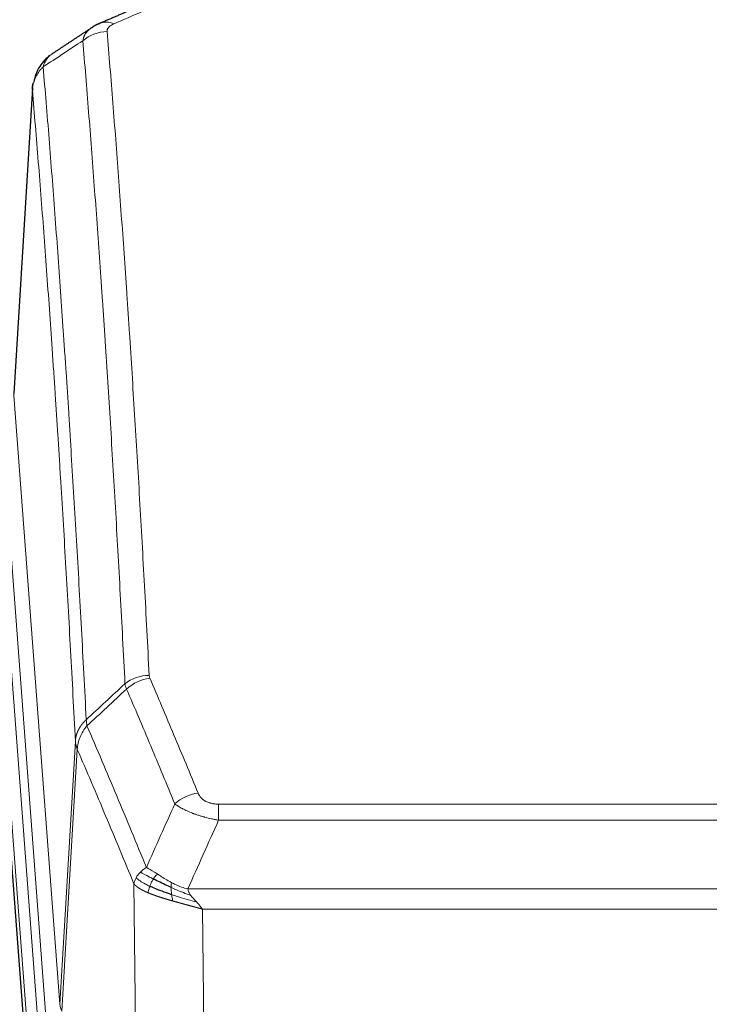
# Model space of a CAD drawing. Header units: inches. Extents: x 0 to 23760, y -13 to 16800.
# Tile 187 of 222: x 17247 to 17443, y 13853 to 14132. Entities that reach past the tile are written whole.
import ezdxf

# ---------------------------------------------------------------- set-up
doc = ezdxf.new("R2010")
doc.units = ezdxf.units.IN
doc.layers.add('254', color=7, linetype='Continuous', true_color=0xffffff)

msp = doc.modelspace()

# ---------------------------------------------------------------- linework, layer by layer
at = {"layer": '254', "color": 2, "linetype": 'Continuous', "lineweight": 25}
for p, q in [((17250.986, 14113.052), (17245.735, 14026.416)), ((17249.099, 13840.546), (17235.982, 14014))]:
    msp.add_line(p, q, dxfattribs=at)
at = {"layer": '254', "color": 110, "linetype": 'Continuous', "lineweight": 13}
for p, q in [((17250.988, 14112.43), (17245.74, 14025.841)), ((17245.74, 14025.841), (17258.806, 13853.068)), ((17239.356, 14022.849), (17252.467, 13849.489)), ((17241.748, 14022.414), (17254.814, 13849.641)), ((17249.473, 13846.919), (17236.362, 14020.279)), ((17258.806, 13853.068), (17263.183, 13927.744)), ((17263.739, 13925.411), (17259.387, 13851.159)), ((17303.832, 13909.863), (17509.175, 13909.863)), ((17303.832, 13905.3), (17303.832, 13909.863)), ((17509.175, 13905.3), (17303.832, 13905.3)), ((17280.739, 13811.615), (17279.782, 13887.266)), ((17295.101, 13885.82), (17517.906, 13885.82)), ((17513.793, 13880.076), (17299.214, 13880.076)), ((17299.214, 13880.076), (17300.182, 13803.58))]:
    msp.add_line(p, q, dxfattribs=at)
for centre, major_axis, ratio, start_param, end_param in [((17274.15, 14122.229), (3.975, -9.176), 0.6408251, 2.5472213, 3.141301), ((17272.178, 14120.036), (-9.964, -0.842), 0.9013977, 4.6363308, 5.3961502), ((17284.137, 13938.115), (-9.987, -0.512), 0.8285973, 4.6699673, 5.4273767), ((17284.324, 13937.323), (-9.188, -3.948), 0.8056434, 4.3791539, 5.1247913), ((17297.985, 13904.862), (-9.245, -3.812), 0.7933159, 4.3962573, 5.1392153), ((17278.832, 13853.58), (20.038, 0.241), 0.4621297, 3.1708089, 3.3799603)]:
    msp.add_ellipse(centre, major_axis=major_axis, ratio=ratio, start_param=start_param, end_param=end_param, dxfattribs=at)
at = {"layer": '254', "color": 2, "linetype": 'Continuous', "lineweight": 25}
for points, degree in [([(17278.206, 14134.869), (17270.175, 14131.4)], 1), ([(17270.206, 14131.333), (17268.844, 14131.03), (17267.854, 14130.1)], 2), ([(17267.785, 14130.126), (17262.156, 14126.405), (17256.534, 14122.695)], 2)]:
    msp.add_open_spline(points, degree=degree, dxfattribs=at)
at = {"layer": '254', "color": 110, "linetype": 'Continuous', "lineweight": 13}
for points in [[(17282.159, 14134.729), (17279.49, 14133.576), (17276.82, 14132.419), (17274.15, 14131.258)], [(17265.295, 14126.467), (17261.542, 14123.991), (17257.792, 14121.517), (17254.043, 14119.046)], [(17266.272, 13933.806), (17269.937, 13937.215), (17273.603, 13940.622), (17277.269, 13944.028)], [(17277.728, 13942.523), (17277.615, 13942.781), (17277.427, 13943.29), (17277.31, 13943.785), (17277.269, 13944.028)], [(17277.728, 13942.523), (17273.979, 13939.039), (17270.231, 13935.555), (17266.484, 13932.069)], [(17283.338, 13891.912), (17286.012, 13897.934), (17288.701, 13903.949), (17291.405, 13909.96)], [(17303.832, 13905.3), (17300.904, 13898.813), (17297.994, 13892.32), (17295.101, 13885.82)]]:
    msp.add_open_spline(points, degree=3, dxfattribs=at)
for points, knots in [([(17272.178, 14129.056), (17272.17, 14129.158), (17272.172, 14129.26), (17272.189, 14129.387), (17272.193, 14129.413), (17272.203, 14129.464), (17272.208, 14129.489), (17272.227, 14129.565), (17272.243, 14129.616), (17272.298, 14129.766), (17272.347, 14129.864), (17272.467, 14130.059), (17272.539, 14130.154), (17272.665, 14130.296), (17272.711, 14130.343), (17272.783, 14130.412), (17272.808, 14130.436), (17272.859, 14130.482), (17272.885, 14130.504), (17273.02, 14130.617), (17273.138, 14130.704), (17273.394, 14130.873), (17273.532, 14130.954), (17273.827, 14131.11), (17273.984, 14131.185), (17274.15, 14131.258)], [0, 0, 0, 0, 0.125, 0.125, 0.15625, 0.15625, 0.1875, 0.1875, 0.25, 0.25, 0.375, 0.375, 0.5, 0.5, 0.5625, 0.5625, 0.59375, 0.59375, 0.625, 0.625, 0.75, 0.75, 0.875, 0.875, 1, 1, 1, 1]), ([(17265.295, 14126.467), (17265.331, 14126.711), (17265.385, 14126.95), (17265.473, 14127.24), (17265.491, 14127.298), (17265.531, 14127.413), (17265.552, 14127.47), (17265.617, 14127.64), (17265.665, 14127.751), (17265.822, 14128.079), (17266.063, 14128.501), (17266.371, 14128.893), (17266.627, 14129.175), (17266.739, 14129.291), (17266.858, 14129.403), (17266.906, 14129.447), (17266.93, 14129.47), (17267.003, 14129.536), (17267.053, 14129.579), (17267.307, 14129.794), (17267.526, 14129.956), (17267.767, 14130.114), (17267.776, 14130.12), (17267.785, 14130.125)], [0, 0, 0, 0, 0.1656246, 0.1656246, 0.2070308, 0.2070308, 0.2484369, 0.2484369, 0.3312492, 0.3312492, 0.4968738, 0.6624984, 0.6624984, 0.7453108, 0.7660138, 0.7660138, 0.7867169, 0.7867169, 0.8281231, 0.8281231, 0.9937477, 0.9937477, 1, 1, 1, 1]), ([(17272.178, 14129.056), (17272.736, 14122.436), (17273.836, 14108.946), (17275.444, 14087.961), (17276.486, 14073.472), (17277.257, 14062.418), (17277.639, 14056.844), (17278.018, 14051.199), (17278.269, 14047.421), (17278.394, 14045.524), (17279.018, 14035.999), (17279.509, 14028.258), (17280.234, 14016.462), (17280.474, 14012.501), (17280.95, 14004.518), (17281.186, 14000.497), (17281.888, 13988.344), (17282.809, 13971.902), (17283.699, 13954.983), (17284.137, 13946.404)], [0, 0, 0, 0, 0.125, 0.25, 0.375, 0.375, 0.4375, 0.46875, 0.46875, 0.5, 0.5, 0.625, 0.625, 0.6875, 0.6875, 0.75, 0.75, 0.875, 1, 1, 1, 1]), ([(17277.269, 13944.028), (17276.831, 13952.597), (17275.939, 13969.495), (17275.017, 13985.918), (17274.314, 13998.057), (17274.078, 14002.073), (17273.602, 14010.046), (17273.362, 14014.003), (17272.635, 14025.785), (17272.143, 14033.517), (17271.519, 14043.031), (17271.394, 14044.926), (17271.142, 14048.7), (17270.763, 14054.338), (17270.38, 14059.905), (17269.609, 14070.947), (17268.565, 14085.419), (17266.955, 14106.38), (17265.853, 14119.854), (17265.295, 14126.467)], [0, 0, 0, 0, 0.125, 0.25, 0.25, 0.3125, 0.3125, 0.375, 0.375, 0.5, 0.5, 0.53125, 0.53125, 0.5625, 0.625, 0.625, 0.75, 0.875, 1, 1, 1, 1]), ([(17254.043, 14119.046), (17254.172, 14119.571), (17254.35, 14120.06), (17254.807, 14120.958), (17255.085, 14121.367), (17255.572, 14121.913), (17255.747, 14122.084), (17256.113, 14122.398), (17256.303, 14122.542), (17256.504, 14122.674)], [0, 0, 0, 0, 0.335226, 0.335226, 0.6704519, 0.6704519, 0.8380649, 0.8380649, 1, 1, 1, 1]), ([(17250.988, 14112.43), (17251.017, 14113.036), (17251.107, 14113.642), (17251.33, 14114.535), (17251.419, 14114.83), (17251.625, 14115.412), (17251.742, 14115.699), (17252.003, 14116.263), (17252.148, 14116.54), (17252.462, 14117.081), (17252.632, 14117.345), (17252.996, 14117.859), (17253.19, 14118.109), (17253.6, 14118.591), (17253.817, 14118.823), (17254.043, 14119.046)], [0, 0, 0, 0, 0.25, 0.25, 0.375, 0.375, 0.5, 0.5, 0.625, 0.625, 0.75, 0.75, 0.875, 0.875, 1, 1, 1, 1]), ([(17254.043, 14119.046), (17254.615, 14112.355), (17255.742, 14098.713), (17257.387, 14077.471), (17258.454, 14062.792), (17259.242, 14051.588), (17259.633, 14045.938), (17260.085, 14039.261), (17260.277, 14036.381), (17260.405, 14034.457), (17260.469, 14033.493), (17260.788, 14028.663), (17261.168, 14022.82), (17261.606, 14015.92), (17261.792, 14012.945), (17261.916, 14010.957), (17261.978, 14009.962), (17262.534, 14000.984), (17263.507, 13984.776), (17264.918, 13959.724), (17265.826, 13942.528), (17266.272, 13933.806)], [0, 0, 0, 0, 0.125, 0.25, 0.375, 0.375, 0.4375, 0.46875, 0.484375, 0.484375, 0.5, 0.5, 0.5625, 0.59375, 0.609375, 0.609375, 0.625, 0.625, 0.75, 0.875, 1, 1, 1, 1]), ([(17263.183, 13927.744), (17262.738, 13936.438), (17261.832, 13953.58), (17260.425, 13978.554), (17259.455, 13994.712), (17258.901, 14003.663), (17258.839, 14004.655), (17258.715, 14006.637), (17258.529, 14009.602), (17258.093, 14016.482), (17257.714, 14022.307), (17257.396, 14027.123), (17257.332, 14028.084), (17257.204, 14030.002), (17257.013, 14032.874), (17256.562, 14039.531), (17256.172, 14045.165), (17255.386, 14056.336), (17254.323, 14070.972), (17252.682, 14092.153), (17251.557, 14105.757), (17250.988, 14112.43)], [0, 0, 0, 0, 0.125, 0.25, 0.375, 0.375, 0.390625, 0.390625, 0.40625, 0.4375, 0.5, 0.5, 0.515625, 0.515625, 0.53125, 0.5625, 0.625, 0.625, 0.75, 0.875, 1, 1, 1, 1]), ([(17284.324, 13945.61), (17284.268, 13945.74), (17284.225, 13945.872), (17284.162, 13946.137), (17284.143, 13946.27), (17284.137, 13946.404)], [0, 0, 0, 0, 0.5, 0.5, 1, 1, 1, 1]), ([(17284.324, 13945.61), (17286.61, 13940.269), (17288.891, 13934.882), (17292.306, 13926.734), (17293.444, 13924.007), (17295.716, 13918.529), (17296.851, 13915.779), (17297.985, 13913.017)], [0, 0, 0, 0, 0.5, 0.5, 0.75, 0.75, 1, 1, 1, 1]), ([(17291.405, 13909.96), (17290.27, 13912.719), (17289.133, 13915.466), (17286.858, 13920.939), (17285.719, 13923.664), (17282.3, 13931.805), (17280.016, 13937.187), (17277.728, 13942.523)], [0, 0, 0, 0, 0.25, 0.25, 0.5, 0.5, 1, 1, 1, 1]), ([(17263.183, 13927.744), (17263.184, 13927.759), (17263.186, 13927.789), (17263.189, 13927.834), (17263.192, 13927.879), (17263.195, 13927.924), (17263.199, 13927.968), (17263.203, 13928.013), (17263.208, 13928.058), (17263.212, 13928.103), (17263.217, 13928.147), (17263.222, 13928.192), (17263.228, 13928.237), (17263.233, 13928.281), (17263.239, 13928.326), (17263.245, 13928.371), (17263.251, 13928.415), (17263.258, 13928.46), (17263.265, 13928.504), (17263.272, 13928.549), (17263.279, 13928.593), (17263.287, 13928.638), (17263.295, 13928.682), (17263.303, 13928.727), (17263.311, 13928.771), (17263.32, 13928.815), (17263.329, 13928.86), (17263.338, 13928.904), (17263.347, 13928.948), (17263.357, 13928.992), (17263.367, 13929.037), (17263.377, 13929.081), (17263.387, 13929.125), (17263.398, 13929.169), (17263.409, 13929.213), (17263.42, 13929.257), (17263.431, 13929.3), (17263.443, 13929.344), (17263.455, 13929.388), (17263.467, 13929.432), (17263.479, 13929.476), (17263.492, 13929.519), (17263.505, 13929.563), (17263.518, 13929.606), (17263.531, 13929.65), (17263.545, 13929.693), (17263.559, 13929.737), (17263.573, 13929.78), (17263.587, 13929.823), (17263.602, 13929.866), (17263.617, 13929.909), (17263.632, 13929.952), (17263.647, 13929.995), (17263.662, 13930.038), (17263.678, 13930.081), (17263.694, 13930.124), (17263.711, 13930.167), (17263.727, 13930.21), (17263.744, 13930.252), (17263.761, 13930.295), (17263.778, 13930.337), (17263.795, 13930.38), (17263.813, 13930.422), (17263.831, 13930.464), (17263.849, 13930.506), (17263.868, 13930.548), (17263.886, 13930.59), (17263.905, 13930.632), (17263.924, 13930.674), (17263.944, 13930.716), (17263.963, 13930.758), (17263.983, 13930.799), (17264.003, 13930.841), (17264.024, 13930.882), (17264.044, 13930.924), (17264.065, 13930.965), (17264.092, 13931.018), (17264.126, 13931.083), (17264.167, 13931.16), (17264.208, 13931.237), (17264.251, 13931.313), (17264.294, 13931.389), (17264.338, 13931.464), (17264.383, 13931.54), (17264.428, 13931.614), (17264.475, 13931.689), (17264.522, 13931.763), (17264.57, 13931.837), (17264.619, 13931.911), (17264.668, 13931.984), (17264.718, 13932.057), (17264.769, 13932.129), (17264.821, 13932.202), (17264.873, 13932.273), (17264.926, 13932.345), (17264.98, 13932.416), (17265.035, 13932.486), (17265.09, 13932.556), (17265.146, 13932.626), (17265.203, 13932.695), (17265.261, 13932.764), (17265.319, 13932.833), (17265.378, 13932.901), (17265.437, 13932.969), (17265.498, 13933.036), (17265.558, 13933.103), (17265.62, 13933.169), (17265.682, 13933.235), (17265.745, 13933.3), (17265.809, 13933.365), (17265.873, 13933.43), (17265.938, 13933.494), (17266.004, 13933.557), (17266.07, 13933.62), (17266.137, 13933.683), (17266.204, 13933.745), (17266.249, 13933.786), (17266.272, 13933.806)], [0, 0, 0, 0, 0.0066687, 0.0133374, 0.0200061, 0.0266746, 0.0333432, 0.0400116, 0.0466801, 0.0533484, 0.0600168, 0.066685, 0.0733532, 0.0800214, 0.0866895, 0.0933575, 0.1000255, 0.1066935, 0.1133614, 0.1200292, 0.126697, 0.1333647, 0.1400324, 0.1467001, 0.1533676, 0.1600352, 0.1667026, 0.1733701, 0.1800374, 0.1867047, 0.193372, 0.2000392, 0.2067064, 0.2133735, 0.2200405, 0.2267075, 0.2333745, 0.2400414, 0.2467082, 0.253375, 0.2600418, 0.2667085, 0.2733751, 0.2800417, 0.2867082, 0.2933747, 0.3000412, 0.3067075, 0.3133739, 0.3200401, 0.3267064, 0.3333725, 0.3400387, 0.3467047, 0.3533708, 0.3600367, 0.3667026, 0.3733685, 0.3800343, 0.3867001, 0.3933658, 0.4000315, 0.4066971, 0.4133626, 0.4200281, 0.4266936, 0.433359, 0.4400243, 0.4466896, 0.4533549, 0.4600201, 0.4666852, 0.4733503, 0.4800154, 0.4866804, 0.4933453, 0.5000102, 0.5125098, 0.5250093, 0.5375088, 0.5500082, 0.5625077, 0.5750071, 0.5875066, 0.600006, 0.6125054, 0.6250049, 0.6375043, 0.6500037, 0.6625032, 0.6750026, 0.6875021, 0.7000016, 0.7125011, 0.7250006, 0.7375001, 0.7499997, 0.7624993, 0.7749989, 0.7874985, 0.7999982, 0.812498, 0.8249977, 0.8374975, 0.8499974, 0.8624973, 0.8749972, 0.8874972, 0.8999973, 0.9124974, 0.9249976, 0.9374978, 0.9499981, 0.9624985, 0.9749989, 0.9874994, 1, 1, 1, 1]), ([(17263.739, 13925.411), (17263.76, 13925.994), (17263.838, 13926.582), (17264.102, 13927.748), (17264.287, 13928.327), (17264.759, 13929.459), (17265.044, 13930.011), (17265.703, 13931.075), (17266.076, 13931.586), (17266.484, 13932.069)], [0, 0, 0, 0, 0.25, 0.25, 0.5, 0.5, 0.75, 0.75, 1, 1, 1, 1]), ([(17266.484, 13932.069), (17266.409, 13932.363), (17266.367, 13932.665), (17266.309, 13933.255), (17266.293, 13933.542), (17266.272, 13933.806)], [0, 0, 0, 0, 0.5, 0.5, 1, 1, 1, 1]), ([(17266.484, 13932.069), (17269.306, 13925.514), (17272.122, 13918.89), (17276.336, 13908.85), (17277.738, 13905.486), (17280.541, 13898.725), (17281.94, 13895.327), (17283.338, 13891.912)], [0, 0, 0, 0, 0.5, 0.5, 0.75, 0.75, 1, 1, 1, 1]), ([(17263.739, 13925.411), (17263.734, 13925.423), (17263.724, 13925.448), (17263.709, 13925.487), (17263.694, 13925.525), (17263.678, 13925.565), (17263.663, 13925.605), (17263.648, 13925.645), (17263.632, 13925.687), (17263.617, 13925.729), (17263.601, 13925.771), (17263.586, 13925.814), (17263.571, 13925.858), (17263.555, 13925.902), (17263.54, 13925.947), (17263.525, 13925.993), (17263.51, 13926.039), (17263.495, 13926.086), (17263.48, 13926.134), (17263.465, 13926.182), (17263.451, 13926.23), (17263.436, 13926.28), (17263.422, 13926.33), (17263.408, 13926.38), (17263.394, 13926.431), (17263.38, 13926.483), (17263.367, 13926.536), (17263.346, 13926.62), (17263.32, 13926.732), (17263.292, 13926.869), (17263.268, 13926.997), (17263.249, 13927.114), (17263.233, 13927.221), (17263.22, 13927.318), (17263.21, 13927.405), (17263.202, 13927.482), (17263.196, 13927.549), (17263.192, 13927.606), (17263.188, 13927.653), (17263.186, 13927.69), (17263.184, 13927.717), (17263.183, 13927.734), (17263.183, 13927.742), (17263.183, 13927.744)], [0, 0, 0, 0, 0.0155037, 0.0313049, 0.0474035, 0.0637997, 0.0804935, 0.097485, 0.1147743, 0.1323613, 0.1502462, 0.1684289, 0.1869096, 0.2056883, 0.224765, 0.2441397, 0.2638126, 0.2837835, 0.3040527, 0.32462, 0.3454856, 0.3666494, 0.3881116, 0.409872, 0.4319308, 0.454288, 0.4769435, 0.4998975, 0.5635611, 0.6228928, 0.6778927, 0.7285606, 0.7748966, 0.8169007, 0.8545729, 0.8879131, 0.9169214, 0.9415977, 0.9619421, 0.9779545, 0.989635, 0.9969835, 1, 1, 1, 1]), ([(17279.782, 13887.266), (17278.451, 13890.507), (17277.119, 13893.732), (17274.451, 13900.152), (17273.115, 13903.346), (17269.105, 13912.883), (17266.425, 13919.178), (17263.739, 13925.411)], [0, 0, 0, 0, 0.25, 0.25, 0.5, 0.5, 1, 1, 1, 1]), ([(17303.832, 13909.863), (17303.65, 13909.863), (17303.467, 13909.868), (17303.104, 13909.886), (17302.924, 13909.901), (17302.568, 13909.939), (17302.393, 13909.963), (17302.046, 13910.021), (17301.875, 13910.056), (17301.664, 13910.106), (17301.622, 13910.116), (17301.538, 13910.137), (17301.414, 13910.17), (17301.293, 13910.206), (17301.054, 13910.281), (17300.746, 13910.39), (17300.459, 13910.517), (17300.286, 13910.602), (17300.251, 13910.619), (17300.183, 13910.655), (17300.15, 13910.672), (17300.05, 13910.727), (17299.985, 13910.764), (17299.795, 13910.877), (17299.676, 13910.955), (17299.449, 13911.118), (17299.342, 13911.202), (17299.139, 13911.374), (17299.044, 13911.463), (17298.931, 13911.577), (17298.908, 13911.6), (17298.865, 13911.646), (17298.843, 13911.67), (17298.779, 13911.74), (17298.738, 13911.787), (17298.62, 13911.928), (17298.546, 13912.024), (17298.409, 13912.217), (17298.346, 13912.315), (17298.169, 13912.611), (17298.069, 13912.813), (17297.985, 13913.017)], [0, 0, 0, 0, 0.0625, 0.0625, 0.125, 0.125, 0.1875, 0.1875, 0.25, 0.25, 0.265625, 0.265625, 0.28125, 0.3125, 0.3125, 0.375, 0.4375, 0.4375, 0.453125, 0.453125, 0.46875, 0.46875, 0.5, 0.5, 0.5625, 0.5625, 0.625, 0.625, 0.6875, 0.6875, 0.703125, 0.703125, 0.71875, 0.71875, 0.75, 0.75, 0.8125, 0.8125, 0.875, 0.875, 1, 1, 1, 1]), ([(17303.832, 13905.3), (17303.498, 13905.36), (17303.164, 13905.424), (17302.501, 13905.557), (17302.173, 13905.627), (17301.197, 13905.844), (17300.559, 13906), (17299.857, 13906.189), (17299.779, 13906.21), (17299.623, 13906.253), (17299.546, 13906.274), (17299.314, 13906.34), (17299.162, 13906.383), (17298.707, 13906.517), (17298.112, 13906.7), (17297.539, 13906.891), (17297.118, 13907.038), (17296.91, 13907.113), (17296.704, 13907.189), (17296.568, 13907.239), (17296.5, 13907.265), (17295.894, 13907.495), (17295.386, 13907.705), (17294.667, 13908.029), (17294.435, 13908.138), (17294.096, 13908.304), (17293.985, 13908.36), (17293.767, 13908.472), (17293.659, 13908.528), (17293.132, 13908.81), (17292.744, 13909.037), (17292.029, 13909.496), (17291.703, 13909.727), (17291.405, 13909.96)], [0, 0, 0, 0, 0.0625, 0.0625, 0.125, 0.125, 0.25, 0.25, 0.265625, 0.265625, 0.28125, 0.28125, 0.3125, 0.3125, 0.375, 0.4375, 0.4375, 0.46875, 0.484375, 0.484375, 0.5, 0.5, 0.625, 0.625, 0.6875, 0.6875, 0.71875, 0.71875, 0.75, 0.75, 0.875, 0.875, 1, 1, 1, 1]), ([(17280.421, 13888.979), (17280.577, 13889.254), (17280.757, 13889.526), (17281.161, 13890.057), (17281.386, 13890.316), (17281.631, 13890.567)], [0, 0, 0, 0, 0.5, 0.5, 1, 1, 1, 1]), ([(17281.631, 13890.567), (17281.877, 13890.811), (17282.143, 13891.047), (17282.714, 13891.496), (17283.018, 13891.71), (17283.338, 13891.912)], [0, 0, 0, 0, 0.5, 0.5, 1, 1, 1, 1]), ([(17285.289, 13888.636), (17284.918, 13888.824), (17284.561, 13889.007), (17283.2, 13889.712), (17282.33, 13890.184), (17281.631, 13890.567)], [0, 0, 0, 0, 0.25, 0.25, 1, 1, 1, 1]), ([(17286.514, 13890.017), (17286.215, 13890.21), (17285.924, 13890.399), (17284.797, 13891.119), (17284.031, 13891.585), (17283.338, 13891.912)], [0, 0, 0, 0, 0.25, 0.25, 1, 1, 1, 1]), ([(17279.782, 13887.266), (17279.839, 13887.552), (17279.921, 13887.839), (17280.134, 13888.412), (17280.266, 13888.697), (17280.421, 13888.979)], [0, 0, 0, 0, 0.5, 0.5, 1, 1, 1, 1]), ([(17284.303, 13886.563), (17283.869, 13886.767), (17283.459, 13886.971), (17281.929, 13887.787), (17281.033, 13888.395), (17280.421, 13888.979)], [0, 0, 0, 0, 0.25, 0.25, 1, 1, 1, 1]), ([(17284.303, 13886.563), (17284.334, 13886.652), (17284.367, 13886.741), (17284.501, 13887.098), (17284.614, 13887.368), (17284.863, 13887.897), (17285, 13888.155), (17285.191, 13888.479), (17285.24, 13888.559), (17285.289, 13888.636)], [0, 0, 0, 0, 0.125, 0.125, 0.5, 0.5, 0.875, 0.875, 1, 1, 1, 1]), ([(17285.289, 13888.636), (17285.388, 13888.792), (17285.489, 13888.939), (17285.746, 13889.283), (17285.904, 13889.467), (17286.214, 13889.783), (17286.367, 13889.915), (17286.514, 13890.017)], [0, 0, 0, 0, 0.25, 0.25, 0.625, 0.625, 1, 1, 1, 1]), ([(17290.483, 13887.609), (17290.303, 13887.705), (17290.124, 13887.802), (17289.417, 13888.197), (17288.902, 13888.503), (17287.908, 13889.117), (17287.429, 13889.424), (17286.814, 13889.821), (17286.663, 13889.92), (17286.514, 13890.017)], [0, 0, 0, 0, 0.125, 0.125, 0.5, 0.5, 0.875, 0.875, 1, 1, 1, 1]), ([(17290.333, 13886.239), (17290.331, 13886.394), (17290.333, 13886.542), (17290.346, 13886.886), (17290.362, 13887.069), (17290.41, 13887.382), (17290.442, 13887.511), (17290.483, 13887.609)], [0, 0, 0, 0, 0.25, 0.25, 0.625, 0.625, 1, 1, 1, 1]), ([(17295.101, 13885.82), (17293.88, 13886.086), (17292.704, 13886.528), (17291.211, 13887.232), (17290.843, 13887.417), (17290.483, 13887.609)], [0, 0, 0, 0, 0.75, 0.75, 1, 1, 1, 1]), ([(17283.813, 13884.718), (17283.802, 13884.723), (17283.778, 13884.732), (17283.744, 13884.747), (17283.708, 13884.762), (17283.672, 13884.778), (17283.636, 13884.793), (17283.6, 13884.809), (17283.563, 13884.825), (17283.525, 13884.841), (17283.488, 13884.858), (17283.449, 13884.874), (17283.411, 13884.891), (17283.372, 13884.908), (17283.333, 13884.926), (17283.294, 13884.943), (17283.254, 13884.961), (17283.214, 13884.979), (17283.173, 13884.997), (17283.133, 13885.016), (17283.092, 13885.035), (17283.05, 13885.054), (17283.009, 13885.073), (17282.967, 13885.092), (17282.925, 13885.112), (17282.882, 13885.132), (17282.839, 13885.152), (17282.796, 13885.173), (17282.753, 13885.193), (17282.71, 13885.214), (17282.666, 13885.235), (17282.622, 13885.257), (17282.578, 13885.279), (17282.534, 13885.3), (17282.49, 13885.323), (17282.445, 13885.345), (17282.4, 13885.368), (17282.355, 13885.391), (17282.31, 13885.414), (17282.265, 13885.437), (17282.219, 13885.461), (17282.174, 13885.485), (17282.128, 13885.509), (17282.082, 13885.534), (17282.037, 13885.558), (17281.991, 13885.583), (17281.945, 13885.609), (17281.899, 13885.634), (17281.852, 13885.66), (17281.806, 13885.686), (17281.76, 13885.712), (17281.714, 13885.739), (17281.668, 13885.766), (17281.621, 13885.793), (17281.575, 13885.82), (17281.529, 13885.848), (17281.483, 13885.876), (17281.437, 13885.904), (17281.391, 13885.933), (17281.345, 13885.961), (17281.299, 13885.991), (17281.253, 13886.02), (17281.207, 13886.049), (17281.162, 13886.079), (17281.116, 13886.109), (17281.071, 13886.14), (17281.026, 13886.171), (17280.981, 13886.202), (17280.936, 13886.233), (17280.891, 13886.265), (17280.847, 13886.296), (17280.803, 13886.329), (17280.759, 13886.361), (17280.715, 13886.394), (17280.672, 13886.427), (17280.629, 13886.46), (17280.586, 13886.494), (17280.543, 13886.527), (17280.501, 13886.562), (17280.459, 13886.596), (17280.418, 13886.631), (17280.377, 13886.666), (17280.336, 13886.701), (17280.295, 13886.737), (17280.256, 13886.773), (17280.216, 13886.809), (17280.177, 13886.845), (17280.138, 13886.882), (17280.1, 13886.919), (17280.063, 13886.957), (17280.026, 13886.994), (17279.989, 13887.032), (17279.953, 13887.07), (17279.917, 13887.109), (17279.883, 13887.148), (17279.848, 13887.187), (17279.814, 13887.226), (17279.793, 13887.253), (17279.782, 13887.266)], [0, 0, 0, 0, 0.0060657, 0.012223, 0.0184718, 0.0248123, 0.0312443, 0.0377679, 0.0443831, 0.0510899, 0.0578883, 0.0647782, 0.0717598, 0.0788329, 0.0859977, 0.093254, 0.1006019, 0.1080414, 0.1155725, 0.1231952, 0.1309095, 0.1387154, 0.1466129, 0.1546019, 0.1626826, 0.1708549, 0.1791188, 0.1874742, 0.1959213, 0.20446, 0.2130903, 0.2218121, 0.2306256, 0.2395307, 0.2485274, 0.2576156, 0.2667955, 0.276067, 0.2854301, 0.2948848, 0.3044311, 0.314069, 0.3237985, 0.3336196, 0.3435324, 0.3535367, 0.3636326, 0.3738202, 0.3840993, 0.3944701, 0.4049324, 0.4154864, 0.426132, 0.4368691, 0.4476979, 0.4586183, 0.4696303, 0.480734, 0.4919292, 0.503216, 0.5145945, 0.5260645, 0.5376262, 0.5492795, 0.5610244, 0.5728609, 0.584789, 0.5968087, 0.60892, 0.621123, 0.6334175, 0.6458037, 0.6582815, 0.6708509, 0.6835119, 0.6962645, 0.7091087, 0.7220445, 0.735072, 0.748191, 0.7614017, 0.774704, 0.7880979, 0.8015834, 0.8151605, 0.8288293, 0.8425896, 0.8564416, 0.8703852, 0.8844204, 0.8985472, 0.9127656, 0.9270756, 0.9414773, 0.9559705, 0.9705554, 0.9852319, 1, 1, 1, 1]), ([(17283.813, 13884.718), (17283.849, 13884.898), (17283.892, 13885.103), (17283.997, 13885.549), (17284.06, 13885.791), (17284.186, 13886.213), (17284.242, 13886.387), (17284.303, 13886.563)], [0, 0, 0, 0, 0.375, 0.375, 0.75, 0.75, 1, 1, 1, 1]), ([(17290.816, 13882.386), (17290.794, 13882.392), (17290.75, 13882.405), (17290.684, 13882.423), (17290.618, 13882.442), (17290.552, 13882.461), (17290.486, 13882.48), (17290.42, 13882.499), (17290.354, 13882.518), (17290.287, 13882.537), (17290.221, 13882.556), (17290.155, 13882.575), (17290.088, 13882.594), (17290.022, 13882.613), (17289.955, 13882.633), (17289.889, 13882.652), (17289.822, 13882.671), (17289.755, 13882.691), (17289.689, 13882.71), (17289.622, 13882.73), (17289.555, 13882.749), (17289.488, 13882.769), (17289.421, 13882.789), (17289.354, 13882.809), (17289.287, 13882.828), (17289.22, 13882.848), (17289.153, 13882.868), (17289.086, 13882.888), (17289.019, 13882.908), (17288.952, 13882.928), (17288.885, 13882.948), (17288.818, 13882.969), (17288.751, 13882.989), (17288.684, 13883.009), (17288.617, 13883.03), (17288.55, 13883.05), (17288.483, 13883.07), (17288.416, 13883.091), (17288.349, 13883.112), (17288.281, 13883.132), (17288.214, 13883.153), (17288.147, 13883.174), (17288.08, 13883.195), (17288.013, 13883.216), (17287.946, 13883.237), (17287.879, 13883.258), (17287.812, 13883.279), (17287.745, 13883.3), (17287.678, 13883.321), (17287.611, 13883.342), (17287.544, 13883.364), (17287.477, 13883.385), (17287.411, 13883.407), (17287.344, 13883.428), (17287.277, 13883.45), (17287.21, 13883.471), (17287.144, 13883.493), (17287.077, 13883.515), (17287.011, 13883.537), (17286.944, 13883.559), (17286.878, 13883.581), (17286.811, 13883.603), (17286.745, 13883.625), (17286.679, 13883.647), (17286.613, 13883.669), (17286.546, 13883.692), (17286.48, 13883.714), (17286.414, 13883.736), (17286.349, 13883.759), (17286.283, 13883.781), (17286.217, 13883.804), (17286.151, 13883.827), (17286.086, 13883.85), (17286.02, 13883.873), (17285.955, 13883.895), (17285.89, 13883.918), (17285.825, 13883.942), (17285.76, 13883.965), (17285.695, 13883.988), (17285.63, 13884.011), (17285.565, 13884.034), (17285.501, 13884.058), (17285.436, 13884.081), (17285.372, 13884.105), (17285.308, 13884.129), (17285.244, 13884.152), (17285.18, 13884.176), (17285.116, 13884.2), (17285.052, 13884.224), (17284.989, 13884.248), (17284.925, 13884.272), (17284.862, 13884.296), (17284.799, 13884.32), (17284.736, 13884.345), (17284.673, 13884.369), (17284.611, 13884.393), (17284.548, 13884.418), (17284.486, 13884.442), (17284.424, 13884.467), (17284.362, 13884.492), (17284.3, 13884.517), (17284.239, 13884.541), (17284.177, 13884.566), (17284.116, 13884.591), (17284.055, 13884.617), (17283.994, 13884.642), (17283.934, 13884.667), (17283.873, 13884.692), (17283.833, 13884.709), (17283.813, 13884.718)], [0, 0, 0, 0, 0.0082024, 0.0164263, 0.0246716, 0.0329384, 0.0412265, 0.0495362, 0.0578672, 0.0662198, 0.0745938, 0.0829892, 0.0914062, 0.0998446, 0.1083045, 0.1167859, 0.1252887, 0.1338131, 0.1423589, 0.1509263, 0.1595151, 0.1681255, 0.1767574, 0.1854108, 0.1940858, 0.2027822, 0.2115002, 0.2202398, 0.2290008, 0.2377835, 0.2465876, 0.2554134, 0.2642606, 0.2731295, 0.2820199, 0.2909319, 0.2998654, 0.3088206, 0.3177973, 0.3267956, 0.3358154, 0.3448569, 0.35392, 0.3630047, 0.3721109, 0.3812388, 0.3903883, 0.3995594, 0.4087522, 0.4179665, 0.4272025, 0.4364601, 0.4457393, 0.4550402, 0.4643627, 0.4737069, 0.4830727, 0.4924601, 0.5018692, 0.5113, 0.5207524, 0.5302265, 0.5397222, 0.5492397, 0.5587788, 0.5683395, 0.577922, 0.5875261, 0.5971519, 0.6067994, 0.6164686, 0.6261595, 0.6358721, 0.6456064, 0.6553624, 0.6651401, 0.6749395, 0.6847606, 0.6946034, 0.704468, 0.7143542, 0.7242622, 0.734192, 0.7441434, 0.7541166, 0.7641115, 0.7741282, 0.7841666, 0.7942268, 0.8043087, 0.8144123, 0.8245377, 0.8346848, 0.8448538, 0.8550444, 0.8652568, 0.875491, 0.885747, 0.8960247, 0.9063242, 0.9166455, 0.9269886, 0.9373534, 0.9477401, 0.9581485, 0.9685787, 0.9790306, 0.9895044, 1, 1, 1, 1]), ([(17295.972, 13883.922), (17294.561, 13884.444), (17293.125, 13885.027), (17291.254, 13885.832), (17290.79, 13886.035), (17290.333, 13886.239)], [0, 0, 0, 0, 0.75, 0.75, 1, 1, 1, 1]), ([(17290.501, 13884.179), (17290.489, 13884.266), (17290.478, 13884.354), (17290.433, 13884.707), (17290.404, 13884.975), (17290.36, 13885.501), (17290.345, 13885.758), (17290.335, 13886.082), (17290.333, 13886.162), (17290.333, 13886.239)], [0, 0, 0, 0, 0.125, 0.125, 0.5, 0.5, 0.875, 0.875, 1, 1, 1, 1]), ([(17295.972, 13883.922), (17295.853, 13884.079), (17295.743, 13884.237), (17295.494, 13884.631), (17295.369, 13884.868), (17295.183, 13885.343), (17295.122, 13885.581), (17295.101, 13885.82)], [0, 0, 0, 0, 0.25, 0.25, 0.625, 0.625, 1, 1, 1, 1]), ([(17290.816, 13882.386), (17290.783, 13882.557), (17290.744, 13882.754), (17290.662, 13883.185), (17290.619, 13883.42), (17290.551, 13883.834), (17290.526, 13884.005), (17290.501, 13884.179)], [0, 0, 0, 0, 0.375, 0.375, 0.75, 0.75, 1, 1, 1, 1]), ([(17297.643, 13882.024), (17295.87, 13882.528), (17294.041, 13883.058), (17291.667, 13883.8), (17291.079, 13883.988), (17290.501, 13884.179)], [0, 0, 0, 0, 0.75, 0.75, 1, 1, 1, 1]), ([(17299.214, 13880.076), (17299.192, 13880.082), (17299.147, 13880.095), (17299.081, 13880.114), (17299.014, 13880.133), (17298.948, 13880.152), (17298.881, 13880.171), (17298.814, 13880.19), (17298.747, 13880.208), (17298.68, 13880.227), (17298.613, 13880.246), (17298.545, 13880.265), (17298.478, 13880.284), (17298.411, 13880.303), (17298.343, 13880.322), (17298.275, 13880.341), (17298.208, 13880.36), (17298.14, 13880.379), (17298.072, 13880.398), (17298.004, 13880.416), (17297.935, 13880.435), (17297.867, 13880.454), (17297.799, 13880.473), (17297.73, 13880.492), (17297.662, 13880.511), (17297.593, 13880.53), (17297.524, 13880.549), (17297.456, 13880.568), (17297.387, 13880.587), (17297.318, 13880.606), (17297.249, 13880.625), (17297.179, 13880.644), (17297.11, 13880.663), (17297.041, 13880.682), (17296.971, 13880.701), (17296.902, 13880.72), (17296.832, 13880.739), (17296.763, 13880.758), (17296.693, 13880.777), (17296.623, 13880.796), (17296.553, 13880.815), (17296.483, 13880.834), (17296.413, 13880.853), (17296.343, 13880.872), (17296.273, 13880.891), (17296.203, 13880.91), (17296.132, 13880.93), (17296.062, 13880.949), (17295.991, 13880.968), (17295.921, 13880.987), (17295.85, 13881.006), (17295.78, 13881.025), (17295.709, 13881.044), (17295.638, 13881.064), (17295.567, 13881.083), (17295.496, 13881.102), (17295.425, 13881.121), (17295.354, 13881.14), (17295.283, 13881.16), (17295.212, 13881.179), (17295.141, 13881.198), (17295.069, 13881.217), (17294.998, 13881.237), (17294.927, 13881.256), (17294.855, 13881.275), (17294.784, 13881.295), (17294.712, 13881.314), (17294.641, 13881.333), (17294.569, 13881.353), (17294.498, 13881.372), (17294.426, 13881.392), (17294.354, 13881.411), (17294.282, 13881.43), (17294.21, 13881.45), (17294.139, 13881.469), (17294.067, 13881.489), (17293.995, 13881.508), (17293.923, 13881.528), (17293.851, 13881.547), (17293.779, 13881.567), (17293.707, 13881.587), (17293.635, 13881.606), (17293.563, 13881.626), (17293.49, 13881.645), (17293.418, 13881.665), (17293.346, 13881.685), (17293.274, 13881.704), (17293.202, 13881.724), (17293.129, 13881.744), (17293.057, 13881.763), (17292.985, 13881.783), (17292.913, 13881.803), (17292.84, 13881.823), (17292.768, 13881.843), (17292.696, 13881.862), (17292.623, 13881.882), (17292.551, 13881.902), (17292.478, 13881.922), (17292.406, 13881.942), (17292.334, 13881.962), (17292.261, 13881.982), (17292.189, 13882.002), (17292.117, 13882.022), (17292.044, 13882.042), (17291.972, 13882.062), (17291.9, 13882.082), (17291.827, 13882.102), (17291.755, 13882.122), (17291.683, 13882.142), (17291.61, 13882.163), (17291.538, 13882.183), (17291.466, 13882.203), (17291.393, 13882.223), (17291.321, 13882.243), (17291.249, 13882.264), (17291.177, 13882.284), (17291.104, 13882.304), (17291.032, 13882.325), (17290.96, 13882.345), (17290.888, 13882.365), (17290.84, 13882.379), (17290.816, 13882.386)], [0, 0, 0, 0, 0.007775, 0.0155603, 0.0233558, 0.0311618, 0.038978, 0.0468046, 0.0546416, 0.0624889, 0.0703466, 0.0782147, 0.0860931, 0.093982, 0.1018813, 0.109791, 0.1177112, 0.1256417, 0.1335828, 0.1415343, 0.1494962, 0.1574687, 0.1654516, 0.173445, 0.1814489, 0.1894634, 0.1974883, 0.2055238, 0.2135699, 0.2216264, 0.2296936, 0.2377713, 0.2458596, 0.2539585, 0.2620679, 0.270188, 0.2783187, 0.28646, 0.2946119, 0.3027745, 0.3109477, 0.3191316, 0.3273261, 0.3355314, 0.3437472, 0.3519738, 0.3602111, 0.3684591, 0.3767178, 0.3849872, 0.3932673, 0.4015582, 0.4098598, 0.4181722, 0.4264954, 0.4348293, 0.443174, 0.4515295, 0.4598958, 0.4682728, 0.4766607, 0.4850594, 0.493469, 0.5018893, 0.5103206, 0.5187626, 0.5272155, 0.5356793, 0.544154, 0.5526395, 0.561136, 0.5696433, 0.5781615, 0.5866906, 0.5952307, 0.6037817, 0.6123436, 0.6209165, 0.6295003, 0.638095, 0.6467007, 0.6553174, 0.6639451, 0.6725838, 0.6812334, 0.6898941, 0.6985657, 0.7072484, 0.7159421, 0.7246468, 0.7333625, 0.7420893, 0.7508272, 0.759576, 0.768336, 0.777107, 0.7858891, 0.7946823, 0.8034866, 0.812302, 0.8211284, 0.829966, 0.8388147, 0.8476746, 0.8565455, 0.8654276, 0.8743209, 0.8832252, 0.8921408, 0.9010675, 0.9100054, 0.9189544, 0.9279147, 0.9368861, 0.9458688, 0.9548626, 0.9638676, 0.9728839, 0.9819114, 0.9909501, 1, 1, 1, 1]), ([(17297.643, 13882.024), (17297.569, 13882.104), (17297.495, 13882.184), (17297.199, 13882.502), (17296.977, 13882.739), (17296.55, 13883.213), (17296.344, 13883.449), (17296.092, 13883.764), (17296.031, 13883.843), (17295.972, 13883.922)], [0, 0, 0, 0, 0.125, 0.125, 0.5, 0.5, 0.875, 0.875, 1, 1, 1, 1]), ([(17299.214, 13880.076), (17299.061, 13880.325), (17298.885, 13880.571), (17298.502, 13881.06), (17298.295, 13881.303), (17297.937, 13881.705), (17297.79, 13881.865), (17297.643, 13882.024)], [0, 0, 0, 0, 0.375, 0.375, 0.75, 0.75, 1, 1, 1, 1])]:
    msp.add_open_spline(points, degree=3, knots=knots, dxfattribs=at)
at = {"layer": '254', "color": 2, "linetype": 'Continuous', "lineweight": 25}
for points, knots in [([(17255.929, 14122.24), (17255.409, 14121.867), (17254.351, 14120.959), (17252.988, 14119.176), (17251.934, 14117.02), (17251.518, 14115.494), (17251.383, 14114.721)], [0, 0, 0, 0, 0.2123708, 0.4683651, 0.7393635, 1, 1, 1, 1]), ([(17250.988, 14112.43), (17250.987, 14112.442), (17250.985, 14112.465), (17250.984, 14112.501), (17250.982, 14112.536), (17250.981, 14112.571), (17250.979, 14112.606), (17250.979, 14112.641), (17250.978, 14112.676), (17250.977, 14112.71), (17250.977, 14112.745), (17250.977, 14112.78), (17250.978, 14112.815), (17250.978, 14112.849), (17250.979, 14112.884), (17250.98, 14112.918), (17250.981, 14112.953), (17250.982, 14112.987), (17250.984, 14113.022), (17250.986, 14113.056), (17250.988, 14113.09), (17250.991, 14113.124), (17250.993, 14113.158), (17250.996, 14113.192), (17250.999, 14113.226), (17251.002, 14113.26), (17251.006, 14113.294), (17251.01, 14113.328), (17251.014, 14113.362), (17251.018, 14113.395), (17251.022, 14113.429), (17251.027, 14113.462), (17251.032, 14113.496), (17251.037, 14113.529), (17251.042, 14113.563), (17251.048, 14113.596), (17251.054, 14113.629), (17251.06, 14113.662), (17251.066, 14113.696), (17251.073, 14113.729), (17251.079, 14113.762), (17251.086, 14113.794), (17251.093, 14113.827), (17251.101, 14113.86), (17251.108, 14113.893), (17251.116, 14113.925), (17251.124, 14113.958), (17251.132, 14113.99), (17251.141, 14114.023), (17251.15, 14114.055), (17251.159, 14114.088), (17251.168, 14114.12), (17251.177, 14114.152), (17251.187, 14114.184), (17251.196, 14114.216), (17251.206, 14114.248), (17251.217, 14114.28), (17251.227, 14114.312), (17251.238, 14114.343), (17251.249, 14114.375), (17251.26, 14114.407), (17251.271, 14114.438), (17251.282, 14114.47), (17251.294, 14114.501), (17251.304, 14114.527), (17251.31, 14114.543), (17251.312, 14114.548)], [0, 0, 0, 0, 0.0160287, 0.0320483, 0.0480589, 0.0640604, 0.080053, 0.0960364, 0.1120109, 0.1279763, 0.1439327, 0.1598801, 0.1758184, 0.1917478, 0.2076681, 0.2235794, 0.2394817, 0.255375, 0.2712593, 0.2871346, 0.3030009, 0.3188582, 0.3347065, 0.3505458, 0.3663762, 0.3821975, 0.3980099, 0.4138133, 0.4296077, 0.4453931, 0.4611696, 0.4769371, 0.4926957, 0.5084453, 0.5241859, 0.5399176, 0.5556403, 0.5713541, 0.5870589, 0.6027548, 0.6184418, 0.6341198, 0.6497889, 0.6654491, 0.6811003, 0.6967426, 0.712376, 0.7280004, 0.743616, 0.7592226, 0.7748203, 0.7904091, 0.8059891, 0.8215601, 0.8371222, 0.8526754, 0.8682197, 0.8837552, 0.8992817, 0.9147994, 0.9303082, 0.9458081, 0.9612991, 0.9767813, 0.9922546, 1, 1, 1, 1]), ([(17290.333, 13886.239), (17290.104, 13886.341), (17289.877, 13886.444), (17288.975, 13886.853), (17288.316, 13887.161), (17287.046, 13887.766), (17286.436, 13888.063), (17285.664, 13888.448), (17285.475, 13888.543), (17285.289, 13888.636)], [0, 0, 0, 0, 0.125, 0.125, 0.5, 0.5, 0.875, 0.875, 1, 1, 1, 1]), ([(17290.501, 13884.179), (17290.212, 13884.274), (17289.926, 13884.37), (17288.792, 13884.757), (17287.969, 13885.052), (17286.404, 13885.65), (17285.663, 13885.953), (17284.745, 13886.36), (17284.521, 13886.461), (17284.303, 13886.563)], [0, 0, 0, 0, 0.125, 0.125, 0.5, 0.5, 0.875, 0.875, 1, 1, 1, 1])]:
    msp.add_open_spline(points, degree=3, knots=knots, dxfattribs=at)

doc.saveas('drawing.dxf')
